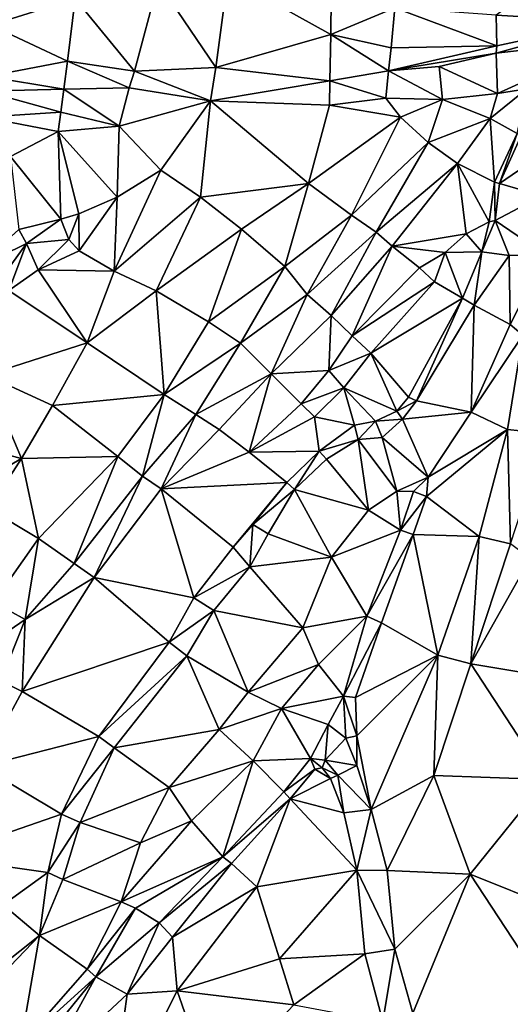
# Model space of a CAD drawing. Header units: feet. Extents: x 116535 to 120173, y 200032 to 203855.
# Tile 73 of 87: x 118851 to 118966, y 202572 to 202802. Entities that reach past the tile are written whole.
import ezdxf

# ---------------------------------------------------------------- set-up
doc = ezdxf.new("R2010")
doc.units = ezdxf.units.FT
doc.header["$MEASUREMENT"] = 0
doc.layers.add('V-TOPO-TINN-3DFC', color=3, linetype='Continuous')

msp = doc.modelspace()

# ---------------------------------------------------------------- linework, layer by layer
at = {"layer": 'V-TOPO-TINN-3DFC'}
for points in [[(118863.846, 202807.2711, 565.3798), (118845.2989, 202815.8429, 564.7589), (118844.0613, 202800.9762, 565.113)], [(118923.7664, 202798.8415, 565.3977), (118923.9019, 202816.4485, 565.5673), (118899.6192, 202812.2229, 565.4415)], [(118938.7616, 202805.074, 565.0723), (118923.9019, 202816.4485, 565.5673), (118923.7664, 202798.8415, 565.3977)], [(118988.9137, 202801.7688, 564.5679), (118980.8098, 202816.4655, 565.4288), (118962.5118, 202803.3012, 564.5991)], [(118877.7961, 202790.1937, 566.3541), (118883.2993, 202811.0652, 565.6714), (118863.846, 202807.2711, 565.3798)], [(118896.8404, 202791.0655, 566.3754), (118883.2993, 202811.0652, 565.6714), (118877.7961, 202790.1937, 566.3541)], [(118896.8404, 202791.0655, 566.3754), (118899.6192, 202812.2229, 565.4415), (118883.2993, 202811.0652, 565.6714)], [(118923.7664, 202798.8415, 565.3977), (118899.6192, 202812.2229, 565.4415), (118896.8404, 202791.0655, 566.3754)], [(118862.072, 202792.5449, 566.1908), (118863.846, 202807.2711, 565.3798), (118844.0613, 202800.9762, 565.113)], [(118877.7961, 202790.1937, 566.3541), (118863.846, 202807.2711, 565.3798), (118862.072, 202792.5449, 566.1908)], [(118937.8904, 202795.7177, 565.6327), (118938.7616, 202805.074, 565.0723), (118923.7664, 202798.8415, 565.3977)], [(118937.8904, 202795.7177, 565.6327), (118962.6517, 202796.1515, 565.8946), (118938.7616, 202805.074, 565.0723)], [(118938.7616, 202805.074, 565.0723), (118962.6517, 202796.1515, 565.8946), (118962.5118, 202803.3012, 564.5991)], [(118988.9137, 202801.7688, 564.5679), (118962.5118, 202803.3012, 564.5991), (118962.6517, 202796.1515, 565.8946)], [(118962.529, 202794.4448, 567.3571), (118990.8989, 202797.6731, 567.3782), (118988.9137, 202801.7688, 564.5679)], [(118962.529, 202794.4448, 567.3571), (118988.9137, 202801.7688, 564.5679), (118962.6517, 202796.1515, 565.8946)], [(118862.072, 202792.5449, 566.1908), (118844.0613, 202800.9762, 565.113), (118843.2468, 202788.9749, 565.7737)], [(118923.5403, 202787.9588, 567.2288), (118923.7664, 202798.8415, 565.3977), (118896.8404, 202791.0655, 566.3754)], [(118937.253, 202790.277, 567.2174), (118923.7664, 202798.8415, 565.3977), (118923.5403, 202787.9588, 567.2288)], [(118937.253, 202790.277, 567.2174), (118937.8904, 202795.7177, 565.6327), (118923.7664, 202798.8415, 565.3977)], [(118990.8989, 202797.6731, 567.3782), (118962.529, 202794.4448, 567.3571), (118962.8309, 202785.0065, 567.4536)], [(118990.8989, 202797.6731, 567.3782), (118962.8309, 202785.0065, 567.4536), (118969.7034, 202786.0484, 566.843)], [(118937.253, 202790.277, 567.2174), (118962.529, 202794.4448, 567.3571), (118962.6517, 202796.1515, 565.8946)], [(118937.253, 202790.277, 567.2174), (118962.6517, 202796.1515, 565.8946), (118937.8904, 202795.7177, 565.6327)], [(118937.253, 202790.277, 567.2174), (118949.1265, 202791.3057, 568.2562), (118962.529, 202794.4448, 567.3571)], [(118962.8309, 202785.0065, 567.4536), (118962.529, 202794.4448, 567.3571), (118949.1265, 202791.3057, 568.2562)], [(118861.2366, 202786.028, 566.393), (118862.072, 202792.5449, 566.1908), (118843.2468, 202788.9749, 565.7737)], [(118876.5227, 202786.346, 566.7885), (118862.072, 202792.5449, 566.1908), (118861.2366, 202786.028, 566.393)], [(118876.5227, 202786.346, 566.7885), (118877.7961, 202790.1937, 566.3541), (118862.072, 202792.5449, 566.1908)], [(118895.5905, 202783.2476, 567.1129), (118877.7961, 202790.1937, 566.3541), (118876.5227, 202786.346, 566.7885)], [(118895.5905, 202783.2476, 567.1129), (118896.8404, 202791.0655, 566.3754), (118877.7961, 202790.1937, 566.3541)], [(118895.5905, 202783.2476, 567.1129), (118923.5403, 202787.9588, 567.2288), (118896.8404, 202791.0655, 566.3754)], [(118936.6253, 202783.8487, 568.2694), (118937.253, 202790.277, 567.2174), (118923.5403, 202787.9588, 567.2288)], [(118936.6253, 202783.8487, 568.2694), (118949.8961, 202783.573, 567.3382), (118937.253, 202790.277, 567.2174)], [(118937.253, 202790.277, 567.2174), (118949.8961, 202783.573, 567.3382), (118949.1265, 202791.3057, 568.2562)], [(118962.8309, 202785.0065, 567.4536), (118949.1265, 202791.3057, 568.2562), (118949.8961, 202783.573, 567.3382)], [(118861.2366, 202786.028, 566.393), (118843.2468, 202788.9749, 565.7737), (118842.7244, 202785.5563, 566.0944)], [(118895.5905, 202783.2476, 567.1129), (118923.4893, 202782.2488, 568.0471), (118923.5403, 202787.9588, 567.2288)], [(118936.6253, 202783.8487, 568.2694), (118923.5403, 202787.9588, 567.2288), (118923.4893, 202782.2488, 568.0471)], [(118860.5277, 202780.5877, 566.6766), (118842.7244, 202785.5563, 566.0944), (118842.4253, 202779.4668, 566.6515)], [(118860.5277, 202780.5877, 566.6766), (118861.2366, 202786.028, 566.393), (118842.7244, 202785.5563, 566.0944)], [(118874.1459, 202777.3298, 567.8511), (118861.2366, 202786.028, 566.393), (118860.5277, 202780.5877, 566.6766)], [(118874.1459, 202777.3298, 567.8511), (118876.5227, 202786.346, 566.7885), (118861.2366, 202786.028, 566.393)], [(118895.5905, 202783.2476, 567.1129), (118876.5227, 202786.346, 566.7885), (118874.1459, 202777.3298, 567.8511)], [(118961.0667, 202779.1308, 567.177), (118962.8309, 202785.0065, 567.4536), (118949.8961, 202783.573, 567.3382)], [(118961.0667, 202779.1308, 567.177), (118967.4442, 202775.5746, 570.72), (118969.7034, 202786.0484, 566.843)], [(118961.0667, 202779.1308, 567.177), (118969.7034, 202786.0484, 566.843), (118962.8309, 202785.0065, 567.4536)], [(118895.5905, 202783.2476, 567.1129), (118874.1459, 202777.3298, 567.8511), (118883.9595, 202767.0384, 567.0284)], [(118895.5905, 202783.2476, 567.1129), (118883.9595, 202767.0384, 567.0284), (118893.2338, 202760.6663, 567.3742)], [(118895.5905, 202783.2476, 567.1129), (118893.2338, 202760.6663, 567.3742), (118918.5667, 202763.8852, 568.0103)], [(118923.4893, 202782.2488, 568.0471), (118895.5905, 202783.2476, 567.1129), (118918.5667, 202763.8852, 568.0103)], [(118936.6253, 202783.8487, 568.2694), (118923.4893, 202782.2488, 568.0471), (118940.0781, 202779.4354, 568.5263)], [(118936.6253, 202783.8487, 568.2694), (118940.0781, 202779.4354, 568.5263), (118949.8961, 202783.573, 567.3382)], [(118940.0781, 202779.4354, 568.5263), (118946.5419, 202773.5305, 567.1233), (118949.8961, 202783.573, 567.3382)], [(118961.0667, 202779.1308, 567.177), (118949.8961, 202783.573, 567.3382), (118946.5419, 202773.5305, 567.1233)], [(118859.9001, 202776.0678, 567.8538), (118860.5277, 202780.5877, 566.6766), (118842.4253, 202779.4668, 566.6515)], [(118874.1459, 202777.3298, 567.8511), (118860.5277, 202780.5877, 566.6766), (118859.9001, 202776.0678, 567.8538)], [(118923.4893, 202782.2488, 568.0471), (118918.5667, 202763.8852, 568.0103), (118940.0781, 202779.4354, 568.5263)], [(118859.9001, 202776.0678, 567.8538), (118842.4253, 202779.4668, 566.6515), (118848.6774, 202770.2331, 566.0294)], [(118940.0781, 202779.4354, 568.5263), (118918.5667, 202763.8852, 568.0103), (118928.6441, 202756.4916, 567.9071)], [(118940.0781, 202779.4354, 568.5263), (118928.6441, 202756.4916, 567.9071), (118946.5419, 202773.5305, 567.1233)], [(118961.0667, 202779.1308, 567.177), (118946.5419, 202773.5305, 567.1233), (118953.4771, 202768.575, 566.8)], [(118961.0667, 202779.1308, 567.177), (118953.4771, 202768.575, 566.8), (118962.1308, 202764.2367, 572.514)], [(118967.4442, 202775.5746, 570.72), (118961.0667, 202779.1308, 567.177), (118962.1308, 202764.2367, 572.514)], [(118859.9001, 202776.0678, 567.8538), (118848.6774, 202770.2331, 566.0294), (118860.4784, 202755.5502, 566.9581)], [(118874.1459, 202777.3298, 567.8511), (118859.9001, 202776.0678, 567.8538), (118873.7283, 202760.6924, 566.001)], [(118859.9001, 202776.0678, 567.8538), (118864.7564, 202756.7479, 566.8252), (118873.7283, 202760.6924, 566.001)], [(118859.9001, 202776.0678, 567.8538), (118860.4784, 202755.5502, 566.9581), (118864.7564, 202756.7479, 566.8252)], [(118874.1459, 202777.3298, 567.8511), (118873.7283, 202760.6924, 566.001), (118883.9595, 202767.0384, 567.0284)], [(118946.5419, 202773.5305, 567.1233), (118928.6441, 202756.4916, 567.9071), (118934.4219, 202752.4679, 566.4628)], [(118953.4771, 202768.575, 566.8), (118946.5419, 202773.5305, 567.1233), (118934.4219, 202752.4679, 566.4628)], [(118967.4442, 202775.5746, 570.72), (118962.1308, 202764.2367, 572.514), (118963.3199, 202763.8926, 572.597)], [(118968.4183, 202775.2805, 570.732), (118967.4442, 202775.5746, 570.72), (118963.3199, 202763.8926, 572.597)], [(118975.3688, 202772.1343, 568.493), (118968.4183, 202775.2805, 570.732), (118963.3199, 202763.8926, 572.597)], [(118973.2377, 202760.9944, 568.227), (118975.3688, 202772.1343, 568.493), (118963.3199, 202763.8926, 572.597)], [(118860.4784, 202755.5502, 566.9581), (118848.6774, 202770.2331, 566.0294), (118850.6891, 202753.1388, 566.9942)], [(118872.996, 202743.3715, 565.9845), (118883.9595, 202767.0384, 567.0284), (118873.7283, 202760.6924, 566.001)], [(118872.996, 202743.3715, 565.9845), (118893.2338, 202760.6663, 567.3742), (118883.9595, 202767.0384, 567.0284)], [(118953.4771, 202768.575, 566.8), (118934.4219, 202752.4679, 566.4628), (118938.1489, 202749.2335, 566.398)], [(118953.4771, 202768.575, 566.8), (118938.1489, 202749.2335, 566.398), (118955.4363, 202752.0577, 572.192)], [(118962.1308, 202764.2367, 572.514), (118953.4771, 202768.575, 566.8), (118960.8407, 202754.9429, 573.385)], [(118953.4771, 202768.575, 566.8), (118955.4363, 202752.0577, 572.192), (118960.8407, 202754.9429, 573.385)], [(118962.1308, 202764.2367, 572.514), (118960.8407, 202754.9429, 573.385), (118962.2578, 202755.2199, 573.157)], [(118962.1308, 202764.2367, 572.514), (118962.2578, 202755.2199, 573.157), (118963.3199, 202763.8926, 572.597)], [(118918.5667, 202763.8852, 568.0103), (118893.2338, 202760.6663, 567.3742), (118902.8065, 202753.1964, 567.3552)], [(118918.5667, 202763.8852, 568.0103), (118902.8065, 202753.1964, 567.3552), (118912.9819, 202744.4316, 567.4759)], [(118928.6441, 202756.4916, 567.9071), (118918.5667, 202763.8852, 568.0103), (118912.9819, 202744.4316, 567.4759)], [(118973.2377, 202760.9944, 568.227), (118963.3199, 202763.8926, 572.597), (118962.2578, 202755.2199, 573.157)], [(118864.8159, 202748.1397, 566.5023), (118873.7283, 202760.6924, 566.001), (118864.7564, 202756.7479, 566.8252)], [(118872.996, 202743.3715, 565.9845), (118873.7283, 202760.6924, 566.001), (118864.8159, 202748.1397, 566.5023)], [(118872.996, 202743.3715, 565.9845), (118882.8571, 202738.7165, 567.3376), (118893.2338, 202760.6663, 567.3742)], [(118882.8571, 202738.7165, 567.3376), (118902.8065, 202753.1964, 567.3552), (118893.2338, 202760.6663, 567.3742)], [(118974.0597, 202747.1453, 568.691), (118973.2377, 202760.9944, 568.227), (118962.2578, 202755.2199, 573.157)], [(118852.4792, 202749.813, 565.5263), (118860.4784, 202755.5502, 566.9581), (118850.6891, 202753.1388, 566.9942)], [(118852.4792, 202749.813, 565.5263), (118862.4095, 202750.8037, 565.34), (118860.4784, 202755.5502, 566.9581)], [(118862.4095, 202750.8037, 565.34), (118864.7564, 202756.7479, 566.8252), (118860.4784, 202755.5502, 566.9581)], [(118864.8159, 202748.1397, 566.5023), (118864.7564, 202756.7479, 566.8252), (118862.4095, 202750.8037, 565.34)], [(118928.6441, 202756.4916, 567.9071), (118912.9819, 202744.4316, 567.4759), (118918.208, 202737.9127, 566.473)], [(118928.6441, 202756.4916, 567.9071), (118918.208, 202737.9127, 566.473), (118934.4219, 202752.4679, 566.4628)], [(118960.8407, 202754.9429, 573.385), (118955.4363, 202752.0577, 572.192), (118959.1185, 202747.8684, 573.592)], [(118962.2578, 202755.2199, 573.157), (118959.1185, 202747.8684, 573.592), (118965.5821, 202747.0253, 573.736)], [(118962.2578, 202755.2199, 573.157), (118960.8407, 202754.9429, 573.385), (118959.1185, 202747.8684, 573.592)], [(118974.0597, 202747.1453, 568.691), (118962.2578, 202755.2199, 573.157), (118965.5821, 202747.0253, 573.736)], [(118840.6468, 202744.0475, 565.9468), (118852.4792, 202749.813, 565.5263), (118850.6891, 202753.1388, 566.9942)], [(118895.0739, 202731.5039, 567.0256), (118902.8065, 202753.1964, 567.3552), (118882.8571, 202738.7165, 567.3376)], [(118912.9819, 202744.4316, 567.4759), (118902.8065, 202753.1964, 567.3552), (118895.0739, 202731.5039, 567.0256)], [(118852.4792, 202749.813, 565.5263), (118855.1926, 202743.6282, 566.5454), (118862.4095, 202750.8037, 565.34)], [(118855.1926, 202743.6282, 566.5454), (118864.8159, 202748.1397, 566.5023), (118862.4095, 202750.8037, 565.34)], [(118923.8397, 202732.9392, 566.164), (118934.4219, 202752.4679, 566.4628), (118918.208, 202737.9127, 566.473)], [(118938.1489, 202749.2335, 566.398), (118934.4219, 202752.4679, 566.4628), (118923.8397, 202732.9392, 566.164)], [(118950.5479, 202747.6883, 571.095), (118955.4363, 202752.0577, 572.192), (118938.1489, 202749.2335, 566.398)], [(118959.1185, 202747.8684, 573.592), (118955.4363, 202752.0577, 572.192), (118950.5479, 202747.6883, 571.095)], [(118845.5454, 202740.3263, 565.5406), (118852.4792, 202749.813, 565.5263), (118840.6468, 202744.0475, 565.9468)], [(118848.3317, 202738.8366, 566.6822), (118852.4792, 202749.813, 565.5263), (118845.5454, 202740.3263, 565.5406)], [(118848.3317, 202738.8366, 566.6822), (118855.1926, 202743.6282, 566.5454), (118852.4792, 202749.813, 565.5263)], [(118855.1926, 202743.6282, 566.5454), (118872.996, 202743.3715, 565.9845), (118864.8159, 202748.1397, 566.5023)], [(118928.7701, 202728.1778, 570.177), (118938.1489, 202749.2335, 566.398), (118923.8397, 202732.9392, 566.164)], [(118944.5804, 202744.1231, 571.002), (118938.1489, 202749.2335, 566.398), (118928.7701, 202728.1778, 570.177)], [(118950.5479, 202747.6883, 571.095), (118938.1489, 202749.2335, 566.398), (118944.5804, 202744.1231, 571.002)], [(118950.5479, 202747.6883, 571.095), (118944.5804, 202744.1231, 571.002), (118948.0557, 202740.8298, 571.107)], [(118954.5932, 202737.0465, 574.008), (118950.5479, 202747.6883, 571.095), (118948.0557, 202740.8298, 571.107)], [(118959.1185, 202747.8684, 573.592), (118950.5479, 202747.6883, 571.095), (118954.5932, 202737.0465, 574.008)], [(118959.1185, 202747.8684, 573.592), (118954.5932, 202737.0465, 574.008), (118957.3484, 202735.4174, 574.421)], [(118965.5821, 202747.0253, 573.736), (118959.1185, 202747.8684, 573.592), (118957.3484, 202735.4174, 574.421)], [(118965.7851, 202730.816, 568.414), (118965.5821, 202747.0253, 573.736), (118957.3484, 202735.4174, 574.421)], [(118965.7851, 202730.816, 568.414), (118974.0597, 202747.1453, 568.691), (118965.5821, 202747.0253, 573.736)], [(118968.7133, 202728.3758, 568.523), (118974.0597, 202747.1453, 568.691), (118965.7851, 202730.816, 568.414)], [(118866.6436, 202726.5378, 566.4673), (118855.1926, 202743.6282, 566.5454), (118848.3317, 202738.8366, 566.6822)], [(118866.6436, 202726.5378, 566.4673), (118872.996, 202743.3715, 565.9845), (118855.1926, 202743.6282, 566.5454)], [(118866.6436, 202726.5378, 566.4673), (118882.8571, 202738.7165, 567.3376), (118872.996, 202743.3715, 565.9845)], [(118912.9819, 202744.4316, 567.4759), (118895.0739, 202731.5039, 567.0256), (118902.5699, 202726.4389, 565.9951)], [(118912.9819, 202744.4316, 567.4759), (118902.5699, 202726.4389, 565.9951), (118918.208, 202737.9127, 566.473)], [(118944.5804, 202744.1231, 571.002), (118928.7701, 202728.1778, 570.177), (118948.0557, 202740.8298, 571.107)], [(118843.0408, 202718.9703, 566.746), (118866.6436, 202726.5378, 566.4673), (118848.3317, 202738.8366, 566.6822)], [(118884.6987, 202714.4782, 566.9618), (118882.8571, 202738.7165, 567.3376), (118866.6436, 202726.5378, 566.4673)], [(118884.6987, 202714.4782, 566.9618), (118895.0739, 202731.5039, 567.0256), (118882.8571, 202738.7165, 567.3376)], [(118948.0557, 202740.8298, 571.107), (118928.7701, 202728.1778, 570.177), (118933.1195, 202724.1085, 570.374)], [(118954.5932, 202737.0465, 574.008), (118948.0557, 202740.8298, 571.107), (118933.1195, 202724.1085, 570.374)], [(118909.8116, 202719.3171, 566.016), (118918.208, 202737.9127, 566.473), (118902.5699, 202726.4389, 565.9951)], [(118923.8397, 202732.9392, 566.164), (118918.208, 202737.9127, 566.473), (118909.8116, 202719.3171, 566.016)], [(118954.5932, 202737.0465, 574.008), (118933.1195, 202724.1085, 570.374), (118941.9752, 202713.8356, 575.738)], [(118954.5932, 202737.0465, 574.008), (118941.9752, 202713.8356, 575.738), (118943.8033, 202712.9566, 575.847)], [(118954.5932, 202737.0465, 574.008), (118943.8033, 202712.9566, 575.847), (118957.3484, 202735.4174, 574.421)], [(118956.6614, 202710.2844, 568.589), (118957.3484, 202735.4174, 574.421), (118943.8033, 202712.9566, 575.847)], [(118956.6614, 202710.2844, 568.589), (118965.7851, 202730.816, 568.414), (118957.3484, 202735.4174, 574.421)], [(118923.3157, 202720.0961, 570.82), (118923.8397, 202732.9392, 566.164), (118909.8116, 202719.3171, 566.016)], [(118928.7701, 202728.1778, 570.177), (118923.8397, 202732.9392, 566.164), (118923.3157, 202720.0961, 570.82)], [(118902.5699, 202726.4389, 565.9951), (118895.0739, 202731.5039, 567.0256), (118884.6987, 202714.4782, 566.9618)], [(118968.7133, 202728.3758, 568.523), (118965.7851, 202730.816, 568.414), (118956.6614, 202710.2844, 568.589)], [(118933.1195, 202724.1085, 570.374), (118928.7701, 202728.1778, 570.177), (118923.3157, 202720.0961, 570.82)], [(118965.154, 202706.233, 568.301), (118968.7133, 202728.3758, 568.523), (118956.6614, 202710.2844, 568.589)], [(118974.2718, 202705.289, 569.341), (118968.7133, 202728.3758, 568.523), (118965.154, 202706.233, 568.301)], [(118858.5331, 202711.9032, 566.3903), (118866.6436, 202726.5378, 566.4673), (118843.0408, 202718.9703, 566.746)], [(118884.6987, 202714.4782, 566.9618), (118866.6436, 202726.5378, 566.4673), (118858.5331, 202711.9032, 566.3903)], [(118902.5699, 202726.4389, 565.9951), (118884.6987, 202714.4782, 566.9618), (118892.1284, 202709.7354, 565.7172)], [(118909.8116, 202719.3171, 566.016), (118902.5699, 202726.4389, 565.9951), (118892.1284, 202709.7354, 565.7172)], [(118933.1195, 202724.1085, 570.374), (118923.3157, 202720.0961, 570.82), (118926.792, 202716.0478, 570.683)], [(118939.216, 202710.5474, 575.62), (118933.1195, 202724.1085, 570.374), (118926.792, 202716.0478, 570.683)], [(118941.9752, 202713.8356, 575.738), (118933.1195, 202724.1085, 570.374), (118939.216, 202710.5474, 575.62)], [(118843.0408, 202718.9703, 566.746), (118831.2283, 202704.5781, 566.3955), (118851.2699, 202699.4186, 566.631)], [(118858.5331, 202711.9032, 566.3903), (118843.0408, 202718.9703, 566.746), (118851.2699, 202699.4186, 566.631)], [(118909.8116, 202719.3171, 566.016), (118892.1284, 202709.7354, 565.7172), (118897.6036, 202706.255, 565.733)], [(118904.6612, 202700.9306, 570.471), (118909.8116, 202719.3171, 566.016), (118897.6036, 202706.255, 565.733)], [(118916.8092, 202712.2215, 571.647), (118909.8116, 202719.3171, 566.016), (118904.6612, 202700.9306, 570.471)], [(118923.3157, 202720.0961, 570.82), (118909.8116, 202719.3171, 566.016), (118916.8092, 202712.2215, 571.647)], [(118923.3157, 202720.0961, 570.82), (118916.8092, 202712.2215, 571.647), (118926.792, 202716.0478, 570.683)], [(118926.792, 202716.0478, 570.683), (118916.8092, 202712.2215, 571.647), (118919.9784, 202709.1753, 572.122)], [(118929.3362, 202707.2501, 575.401), (118926.792, 202716.0478, 570.683), (118919.9784, 202709.1753, 572.122)], [(118939.216, 202710.5474, 575.62), (118926.792, 202716.0478, 570.683), (118934.2526, 202708.1642, 574.21)], [(118934.2526, 202708.1642, 574.21), (118926.792, 202716.0478, 570.683), (118929.3362, 202707.2501, 575.401)], [(118884.6987, 202714.4782, 566.9618), (118858.5331, 202711.9032, 566.3903), (118873.8692, 202699.8975, 565.9757)], [(118884.6987, 202714.4782, 566.9618), (118873.8692, 202699.8975, 565.9757), (118879.6538, 202695.2965, 565.4967)], [(118884.6987, 202714.4782, 566.9618), (118879.6538, 202695.2965, 565.4967), (118892.1284, 202709.7354, 565.7172)], [(118943.8033, 202712.9566, 575.847), (118941.9752, 202713.8356, 575.738), (118939.216, 202710.5474, 575.62)], [(118873.8692, 202699.8975, 565.9757), (118858.5331, 202711.9032, 566.3903), (118851.2699, 202699.4186, 566.631)], [(118919.9784, 202709.1753, 572.122), (118916.8092, 202712.2215, 571.647), (118904.6612, 202700.9306, 570.471)], [(118943.8033, 202712.9566, 575.847), (118939.216, 202710.5474, 575.62), (118940.5951, 202708.6612, 575.788)], [(118956.6614, 202710.2844, 568.589), (118943.8033, 202712.9566, 575.847), (118940.5951, 202708.6612, 575.788)], [(118884.0536, 202692.3799, 565.561), (118892.1284, 202709.7354, 565.7172), (118879.6538, 202695.2965, 565.4967)], [(118897.6036, 202706.255, 565.733), (118892.1284, 202709.7354, 565.7172), (118884.0536, 202692.3799, 565.561)], [(118919.9784, 202709.1753, 572.122), (118904.6612, 202700.9306, 570.471), (118921.0055, 202701.1326, 574.262)], [(118929.3362, 202707.2501, 575.401), (118919.9784, 202709.1753, 572.122), (118921.0055, 202701.1326, 574.262)], [(118939.216, 202710.5474, 575.62), (118934.2526, 202708.1642, 574.21), (118940.5951, 202708.6612, 575.788)], [(118946.5685, 202695.0381, 568.244), (118956.6614, 202710.2844, 568.589), (118940.5951, 202708.6612, 575.788)], [(118965.154, 202706.233, 568.301), (118956.6614, 202710.2844, 568.589), (118946.5685, 202695.0381, 568.244)], [(118929.3362, 202707.2501, 575.401), (118921.0055, 202701.1326, 574.262), (118930.1632, 202703.9038, 575.456)], [(118934.2526, 202708.1642, 574.21), (118929.3362, 202707.2501, 575.401), (118930.1632, 202703.9038, 575.456)], [(118935.8237, 202704.3489, 574.403), (118934.2526, 202708.1642, 574.21), (118930.1632, 202703.9038, 575.456)], [(118940.5951, 202708.6612, 575.788), (118934.2526, 202708.1642, 574.21), (118935.8237, 202704.3489, 574.403)], [(118946.5685, 202695.0381, 568.244), (118940.5951, 202708.6612, 575.788), (118935.8237, 202704.3489, 574.403)], [(118834.1497, 202689.4238, 566.1395), (118851.2699, 202699.4186, 566.631), (118831.2283, 202704.5781, 566.3955)], [(118904.6612, 202700.9306, 570.471), (118897.6036, 202706.255, 565.733), (118884.0536, 202692.3799, 565.561)], [(118935.8237, 202704.3489, 574.403), (118930.1632, 202703.9038, 575.456), (118939.236, 202691.8259, 566.697)], [(118946.5685, 202695.0381, 568.244), (118935.8237, 202704.3489, 574.403), (118939.236, 202691.8259, 566.697)], [(118946.2035, 202690.5508, 568.322), (118958.5575, 202681.195, 567.925), (118965.154, 202706.233, 568.301)], [(118946.2035, 202690.5508, 568.322), (118965.154, 202706.233, 568.301), (118946.5685, 202695.0381, 568.244)], [(118958.5575, 202681.195, 567.925), (118965.8481, 202679.4539, 569.331), (118965.154, 202706.233, 568.301)], [(118965.8481, 202679.4539, 569.331), (118974.2718, 202705.289, 569.341), (118965.154, 202706.233, 568.301)], [(118930.1632, 202703.9038, 575.456), (118921.0055, 202701.1326, 574.262), (118922.7776, 202699.3235, 574.254)], [(118930.1632, 202703.9038, 575.456), (118922.7776, 202699.3235, 574.254), (118932.6034, 202687.3365, 566.303)], [(118930.1632, 202703.9038, 575.456), (118932.6034, 202687.3365, 566.303), (118939.236, 202691.8259, 566.697)], [(118873.8692, 202699.8975, 565.9757), (118851.2699, 202699.4186, 566.631), (118855.2944, 202680.7017, 566.0178)], [(118873.8692, 202699.8975, 565.9757), (118855.2944, 202680.7017, 566.0178), (118863.6401, 202674.808, 564.5701)], [(118879.6538, 202695.2965, 565.4967), (118873.8692, 202699.8975, 565.9757), (118863.6401, 202674.808, 564.5701)], [(118913.4649, 202693.847, 575.451), (118904.6612, 202700.9306, 570.471), (118884.0536, 202692.3799, 565.561)], [(118904.6612, 202700.9306, 570.471), (118913.4649, 202693.847, 575.451), (118921.0055, 202701.1326, 574.262)], [(118921.0055, 202701.1326, 574.262), (118913.4649, 202693.847, 575.451), (118915.273, 202692.2179, 575.213)], [(118922.7776, 202699.3235, 574.254), (118921.0055, 202701.1326, 574.262), (118915.273, 202692.2179, 575.213)], [(118843.6524, 202687.6628, 566.4033), (118851.2699, 202699.4186, 566.631), (118834.1497, 202689.4238, 566.1395)], [(118855.2944, 202680.7017, 566.0178), (118851.2699, 202699.4186, 566.631), (118843.6524, 202687.6628, 566.4033)], [(118922.7776, 202699.3235, 574.254), (118915.273, 202692.2179, 575.213), (118932.6034, 202687.3365, 566.303)], [(118868.3093, 202671.5403, 564.501), (118879.6538, 202695.2965, 565.4967), (118863.6401, 202674.808, 564.5701)], [(118884.0536, 202692.3799, 565.561), (118879.6538, 202695.2965, 565.4967), (118868.3093, 202671.5403, 564.501)], [(118943.1463, 202691.7009, 566.738), (118946.5685, 202695.0381, 568.244), (118939.236, 202691.8259, 566.697)], [(118943.1463, 202691.7009, 566.738), (118946.2035, 202690.5508, 568.322), (118946.5685, 202695.0381, 568.244)], [(118913.4649, 202693.847, 575.451), (118884.0536, 202692.3799, 565.561), (118900.8649, 202678.6938, 573.655)], [(118900.8649, 202678.6938, 573.655), (118905.4623, 202683.9673, 575.3), (118913.4649, 202693.847, 575.451)], [(118913.4649, 202693.847, 575.451), (118905.4623, 202683.9673, 575.3), (118915.273, 202692.2179, 575.213)], [(118891.6372, 202666.7929, 574.168), (118884.0536, 202692.3799, 565.561), (118868.3093, 202671.5403, 564.501)], [(118900.8649, 202678.6938, 573.655), (118884.0536, 202692.3799, 565.561), (118891.6372, 202666.7929, 574.168)], [(118915.273, 202692.2179, 575.213), (118905.4623, 202683.9673, 575.3), (118909.0636, 202681.7781, 575.54)], [(118915.273, 202692.2179, 575.213), (118909.0636, 202681.7781, 575.54), (118923.9477, 202676.3066, 566.32)], [(118915.273, 202692.2179, 575.213), (118923.9477, 202676.3066, 566.32), (118932.6034, 202687.3365, 566.303)], [(118940.109, 202682.6432, 566.658), (118939.236, 202691.8259, 566.697), (118932.6034, 202687.3365, 566.303)], [(118940.109, 202682.6432, 566.658), (118943.1463, 202691.7009, 566.738), (118939.236, 202691.8259, 566.697)], [(118940.109, 202682.6432, 566.658), (118946.2035, 202690.5508, 568.322), (118943.1463, 202691.7009, 566.738)], [(118943.0733, 202681.6061, 568.241), (118946.2035, 202690.5508, 568.322), (118940.109, 202682.6432, 566.658)], [(118958.5575, 202681.195, 567.925), (118946.2035, 202690.5508, 568.322), (118943.0733, 202681.6061, 568.241)], [(118855.2944, 202680.7017, 566.0178), (118843.6524, 202687.6628, 566.4033), (118844.7001, 202665.8197, 565.8755)], [(118940.109, 202682.6432, 566.658), (118932.6034, 202687.3365, 566.303), (118923.9477, 202676.3066, 566.32)], [(118905.4623, 202683.9673, 575.3), (118900.8649, 202678.6938, 573.655), (118904.8152, 202674.0615, 574.106)], [(118905.4623, 202683.9673, 575.3), (118904.8152, 202674.0615, 574.106), (118909.0636, 202681.7781, 575.54)], [(118909.0636, 202681.7781, 575.54), (118904.8152, 202674.0615, 574.106), (118923.9477, 202676.3066, 566.32)], [(118932.1634, 202662.5135, 566.035), (118940.109, 202682.6432, 566.658), (118923.9477, 202676.3066, 566.32)], [(118932.1634, 202662.5135, 566.035), (118943.0733, 202681.6061, 568.241), (118940.109, 202682.6432, 566.658)], [(118932.1634, 202662.5135, 566.035), (118935.6207, 202660.9794, 567.952), (118943.0733, 202681.6061, 568.241)], [(118948.8417, 202653.3638, 567.402), (118943.0733, 202681.6061, 568.241), (118935.6207, 202660.9794, 567.952)], [(118948.8417, 202653.3638, 567.402), (118958.5575, 202681.195, 567.925), (118943.0733, 202681.6061, 568.241)], [(118956.5703, 202651.3407, 568.86), (118958.5575, 202681.195, 567.925), (118948.8417, 202653.3638, 567.402)], [(118956.5703, 202651.3407, 568.86), (118965.8481, 202679.4539, 569.331), (118958.5575, 202681.195, 567.925)], [(118855.2944, 202680.7017, 566.0178), (118844.7001, 202665.8197, 565.8755), (118852.1526, 202661.7573, 564.3905)], [(118855.2944, 202680.7017, 566.0178), (118852.1526, 202661.7573, 564.3905), (118863.6401, 202674.808, 564.5701)], [(118956.5703, 202651.3407, 568.86), (118970.4785, 202676.0556, 569.564), (118965.8481, 202679.4539, 569.331)], [(118900.8649, 202678.6938, 573.655), (118891.6372, 202666.7929, 574.168), (118904.8152, 202674.0615, 574.106)], [(118868.3093, 202671.5403, 564.501), (118863.6401, 202674.808, 564.5701), (118852.1526, 202661.7573, 564.3905)], [(118904.8152, 202674.0615, 574.106), (118917.1812, 202659.7443, 566.22), (118923.9477, 202676.3066, 566.32)], [(118932.1634, 202662.5135, 566.035), (118923.9477, 202676.3066, 566.32), (118917.1812, 202659.7443, 566.22)], [(118991.2431, 202645.5722, 570.572), (118970.4785, 202676.0556, 569.564), (118956.5703, 202651.3407, 568.86)], [(118904.8152, 202674.0615, 574.106), (118891.6372, 202666.7929, 574.168), (118896.3825, 202663.8707, 575.009)], [(118904.8152, 202674.0615, 574.106), (118896.3825, 202663.8707, 575.009), (118917.1812, 202659.7443, 566.22)], [(118868.3093, 202671.5403, 564.501), (118852.1526, 202661.7573, 564.3905), (118851.463, 202644.8531, 564.443)], [(118868.3093, 202671.5403, 564.501), (118851.463, 202644.8531, 564.443), (118885.9277, 202656.4421, 575.538)], [(118891.6372, 202666.7929, 574.168), (118868.3093, 202671.5403, 564.501), (118885.9277, 202656.4421, 575.538)], [(118852.1526, 202661.7573, 564.3905), (118844.7001, 202665.8197, 565.8755), (118837.552, 202651.756, 565.0213)], [(118896.3825, 202663.8707, 575.009), (118891.6372, 202666.7929, 574.168), (118885.9277, 202656.4421, 575.538)], [(118896.3825, 202663.8707, 575.009), (118885.9277, 202656.4421, 575.538), (118890.022, 202653.1728, 576.396)], [(118896.3825, 202663.8707, 575.009), (118890.022, 202653.1728, 576.396), (118904.3652, 202644.7161, 566.143)], [(118896.3825, 202663.8707, 575.009), (118904.3652, 202644.7161, 566.143), (118917.1812, 202659.7443, 566.22)], [(118852.1526, 202661.7573, 564.3905), (118837.552, 202651.756, 565.0213), (118846.4138, 202647.3754, 564.1267)], [(118851.463, 202644.8531, 564.443), (118852.1526, 202661.7573, 564.3905), (118846.4138, 202647.3754, 564.1267)], [(118932.1634, 202662.5135, 566.035), (118917.1812, 202659.7443, 566.22), (118920.8945, 202651.1826, 566.448)], [(118926.773, 202643.755, 566.076), (118932.1634, 202662.5135, 566.035), (118920.8945, 202651.1826, 566.448)], [(118926.773, 202643.755, 566.076), (118935.6207, 202660.9794, 567.952), (118932.1634, 202662.5135, 566.035)], [(118935.6207, 202660.9794, 567.952), (118926.773, 202643.755, 566.076), (118929.5372, 202643.458, 567.74)], [(118948.8417, 202653.3638, 567.402), (118935.6207, 202660.9794, 567.952), (118929.5372, 202643.458, 567.74)], [(118917.1812, 202659.7443, 566.22), (118904.3652, 202644.7161, 566.143), (118920.8945, 202651.1826, 566.448)], [(118885.9277, 202656.4421, 575.538), (118851.463, 202644.8531, 564.443), (118869.4504, 202634.3373, 574.196)], [(118885.9277, 202656.4421, 575.538), (118869.4504, 202634.3373, 574.196), (118890.022, 202653.1728, 576.396)], [(118948.8417, 202653.3638, 567.402), (118929.5372, 202643.458, 567.74), (118929.8512, 202634.5023, 567.55)], [(118948.8417, 202653.3638, 567.402), (118929.8512, 202634.5023, 567.55), (118933.2325, 202617.2279, 567.033)], [(118933.2325, 202617.2279, 567.033), (118947.8837, 202625.1406, 568.437), (118948.8417, 202653.3638, 567.402)], [(118947.8837, 202625.1406, 568.437), (118956.5703, 202651.3407, 568.86), (118948.8417, 202653.3638, 567.402)], [(118890.022, 202653.1728, 576.396), (118869.4504, 202634.3373, 574.196), (118872.9677, 202631.6521, 574.623)], [(118890.022, 202653.1728, 576.396), (118872.9677, 202631.6521, 574.623), (118897.5706, 202635.9254, 566.219)], [(118890.022, 202653.1728, 576.396), (118897.5706, 202635.9254, 566.219), (118904.3652, 202644.7161, 566.143)], [(118920.8945, 202651.1826, 566.448), (118904.3652, 202644.7161, 566.143), (118912.1868, 202640.8528, 566.403)], [(118926.773, 202643.755, 566.076), (118920.8945, 202651.1826, 566.448), (118912.1868, 202640.8528, 566.403)], [(118974.3058, 202624.2695, 569.274), (118956.5703, 202651.3407, 568.86), (118947.8837, 202625.1406, 568.437)], [(118991.2431, 202645.5722, 570.572), (118956.5703, 202651.3407, 568.86), (118974.3058, 202624.2695, 569.274)], [(118851.463, 202644.8531, 564.443), (118846.4138, 202647.3754, 564.1267), (118841.9562, 202627.2957, 564.36)], [(118869.4504, 202634.3373, 574.196), (118851.463, 202644.8531, 564.443), (118841.9562, 202627.2957, 564.36)], [(118912.1868, 202640.8528, 566.403), (118904.3652, 202644.7161, 566.143), (118897.5706, 202635.9254, 566.219)], [(118926.773, 202643.755, 566.076), (118912.1868, 202640.8528, 566.403), (118923.1497, 202637.1505, 566.147)], [(118927.277, 202633.9243, 566.607), (118926.773, 202643.755, 566.076), (118923.1497, 202637.1505, 566.147)], [(118927.277, 202633.9243, 566.607), (118929.8512, 202634.5023, 567.55), (118926.773, 202643.755, 566.076)], [(118929.8512, 202634.5023, 567.55), (118929.5372, 202643.458, 567.74), (118926.773, 202643.755, 566.076)], [(118912.1868, 202640.8528, 566.403), (118897.5706, 202635.9254, 566.219), (118905.5563, 202628.5768, 566.49)], [(118919.0293, 202629.1569, 566.028), (118912.1868, 202640.8528, 566.403), (118905.5563, 202628.5768, 566.49)], [(118919.0293, 202629.1569, 566.028), (118923.1497, 202637.1505, 566.147), (118912.1868, 202640.8528, 566.403)], [(118872.9677, 202631.6521, 574.623), (118885.9207, 202622.3583, 566.095), (118897.5706, 202635.9254, 566.219)], [(118897.5706, 202635.9254, 566.219), (118885.9207, 202622.3583, 566.095), (118905.5563, 202628.5768, 566.49)], [(118919.0293, 202629.1569, 566.028), (118922.4506, 202628.7829, 566.868), (118923.1497, 202637.1505, 566.147)], [(118922.4506, 202628.7829, 566.868), (118927.277, 202633.9243, 566.607), (118923.1497, 202637.1505, 566.147)], [(118869.4504, 202634.3373, 574.196), (118841.9562, 202627.2957, 564.36), (118860.6467, 202616.0928, 573.07)], [(118872.9677, 202631.6521, 574.623), (118869.4504, 202634.3373, 574.196), (118860.6467, 202616.0928, 573.07)], [(118929.8212, 202627.5058, 566.943), (118927.277, 202633.9243, 566.607), (118922.4506, 202628.7829, 566.868)], [(118929.8212, 202627.5058, 566.943), (118929.8512, 202634.5023, 567.55), (118927.277, 202633.9243, 566.607)], [(118929.8512, 202634.5023, 567.55), (118929.8212, 202627.5058, 566.943), (118933.2325, 202617.2279, 567.033)], [(118872.9677, 202631.6521, 574.623), (118860.6467, 202616.0928, 573.07), (118865.037, 202614.1197, 573.663)], [(118872.9677, 202631.6521, 574.623), (118865.037, 202614.1197, 573.663), (118885.9207, 202622.3583, 566.095)], [(118905.5563, 202628.5768, 566.49), (118885.9207, 202622.3583, 566.095), (118891.1331, 202614.5337, 566.208)], [(118905.5563, 202628.5768, 566.49), (118891.1331, 202614.5337, 566.208), (118898.4357, 202606.113, 565.674)], [(118905.5563, 202628.5768, 566.49), (118898.4357, 202606.113, 565.674), (118912.7648, 202621.3323, 565.607)], [(118912.7648, 202621.3323, 565.607), (118919.0293, 202629.1569, 566.028), (118905.5563, 202628.5768, 566.49)], [(118912.7648, 202621.3323, 565.607), (118919.9874, 202626.6367, 567.594), (118919.0293, 202629.1569, 566.028)], [(118919.0293, 202629.1569, 566.028), (118921.7586, 202626.9657, 567.739), (118922.4506, 202628.7829, 566.868)], [(118919.0293, 202629.1569, 566.028), (118919.9874, 202626.6367, 567.594), (118921.7586, 202626.9657, 567.739)], [(118925.4109, 202625.2166, 566.894), (118922.4506, 202628.7829, 566.868), (118921.7586, 202626.9657, 567.739)], [(118929.8212, 202627.5058, 566.943), (118922.4506, 202628.7829, 566.868), (118925.4109, 202625.2166, 566.894)], [(118841.9562, 202627.2957, 564.36), (118831.7884, 202606.135, 564.582), (118860.6467, 202616.0928, 573.07)], [(118914.239, 202619.6851, 567.744), (118919.9874, 202626.6367, 567.594), (118912.7648, 202621.3323, 565.607)], [(118914.239, 202619.6851, 567.744), (118923.6897, 202624.4895, 567.542), (118919.9874, 202626.6367, 567.594)], [(118919.9874, 202626.6367, 567.594), (118923.6897, 202624.4895, 567.542), (118921.7586, 202626.9657, 567.739)], [(118925.4109, 202625.2166, 566.894), (118921.7586, 202626.9657, 567.739), (118923.6897, 202624.4895, 567.542)], [(118933.2325, 202617.2279, 567.033), (118929.8212, 202627.5058, 566.943), (118925.4109, 202625.2166, 566.894)], [(118926.823, 202616.4239, 567.311), (118923.6897, 202624.4895, 567.542), (118914.239, 202619.6851, 567.744)], [(118926.823, 202616.4239, 567.311), (118925.4109, 202625.2166, 566.894), (118923.6897, 202624.4895, 567.542)], [(118933.2325, 202617.2279, 567.033), (118925.4109, 202625.2166, 566.894), (118926.823, 202616.4239, 567.311)], [(118936.9568, 202602.9068, 567.871), (118947.8837, 202625.1406, 568.437), (118933.2325, 202617.2279, 567.033)], [(118956.4073, 202602.0347, 568.765), (118947.8837, 202625.1406, 568.437), (118936.9568, 202602.9068, 567.871)], [(118974.3058, 202624.2695, 569.274), (118947.8837, 202625.1406, 568.437), (118956.4073, 202602.0347, 568.765)], [(118995.3014, 202586.4395, 570.276), (118974.3058, 202624.2695, 569.274), (118956.4073, 202602.0347, 568.765)], [(118865.037, 202614.1197, 573.663), (118879.2062, 202609.3843, 566.166), (118885.9207, 202622.3583, 566.095)], [(118885.9207, 202622.3583, 566.095), (118879.2062, 202609.3843, 566.166), (118891.1331, 202614.5337, 566.208)], [(118898.4357, 202606.113, 565.674), (118914.239, 202619.6851, 567.744), (118912.7648, 202621.3323, 565.607)], [(118898.4357, 202606.113, 565.674), (118900.4609, 202604.5619, 567.246), (118914.239, 202619.6851, 567.744)], [(118906.4243, 202599.1075, 567.026), (118914.239, 202619.6851, 567.744), (118900.4609, 202604.5619, 567.246)], [(118929.8872, 202602.9808, 567.551), (118914.239, 202619.6851, 567.744), (118906.4243, 202599.1075, 567.026)], [(118929.8872, 202602.9808, 567.551), (118926.823, 202616.4239, 567.311), (118914.239, 202619.6851, 567.744)], [(118933.2325, 202617.2279, 567.033), (118926.823, 202616.4239, 567.311), (118929.8872, 202602.9808, 567.551)], [(118936.9568, 202602.9068, 567.871), (118933.2325, 202617.2279, 567.033), (118929.8872, 202602.9808, 567.551)], [(118831.7884, 202606.135, 564.582), (118857.4884, 202602.4298, 572.741), (118860.6467, 202616.0928, 573.07)], [(118857.4884, 202602.4298, 572.741), (118865.037, 202614.1197, 573.663), (118860.6467, 202616.0928, 573.07)], [(118860.9827, 202600.8036, 573.197), (118865.037, 202614.1197, 573.663), (118857.4884, 202602.4298, 572.741)], [(118860.9827, 202600.8036, 573.197), (118879.2062, 202609.3843, 566.166), (118865.037, 202614.1197, 573.663)], [(118874.6488, 202595.5842, 565.459), (118898.4357, 202606.113, 565.674), (118891.1331, 202614.5337, 566.208)], [(118891.1331, 202614.5337, 566.208), (118879.2062, 202609.3843, 566.166), (118874.6488, 202595.5842, 565.459)], [(118860.9827, 202600.8036, 573.197), (118874.6488, 202595.5842, 565.459), (118879.2062, 202609.3843, 566.166)], [(118831.7884, 202606.135, 564.582), (118847.0056, 202594.8952, 570.845), (118857.4884, 202602.4298, 572.741)], [(118874.6488, 202595.5842, 565.459), (118877.9891, 202594.0501, 565.185), (118898.4357, 202606.113, 565.674)], [(118898.4357, 202606.113, 565.674), (118877.9891, 202594.0501, 565.185), (118883.5855, 202590.6828, 565.073)], [(118883.5855, 202590.6828, 565.073), (118900.4609, 202604.5619, 567.246), (118898.4357, 202606.113, 565.674)], [(118886.6968, 202587.3035, 566.931), (118900.4609, 202604.5619, 567.246), (118883.5855, 202590.6828, 565.073)], [(118886.6968, 202587.3035, 566.931), (118906.4243, 202599.1075, 567.026), (118900.4609, 202604.5619, 567.246)], [(118911.7038, 202582.1761, 566.865), (118929.8872, 202602.9808, 567.551), (118906.4243, 202599.1075, 567.026)], [(118911.7038, 202582.1761, 566.865), (118931.7664, 202583.3982, 568.183), (118929.8872, 202602.9808, 567.551)], [(118938.7669, 202584.4783, 567.781), (118929.8872, 202602.9808, 567.551), (118931.7664, 202583.3982, 568.183)], [(118938.7669, 202584.4783, 567.781), (118936.9568, 202602.9068, 567.871), (118929.8872, 202602.9808, 567.551)], [(118956.4073, 202602.0347, 568.765), (118936.9568, 202602.9068, 567.871), (118938.7669, 202584.4783, 567.781)], [(118857.4884, 202602.4298, 572.741), (118847.0056, 202594.8952, 570.845), (118855.5073, 202587.7116, 572.366)], [(118860.9827, 202600.8036, 573.197), (118857.4884, 202602.4298, 572.741), (118855.5073, 202587.7116, 572.366)], [(118860.9827, 202600.8036, 573.197), (118855.5073, 202587.7116, 572.366), (118874.6488, 202595.5842, 565.459)], [(118956.4073, 202602.0347, 568.765), (118938.7669, 202584.4783, 567.781), (118943.0143, 202569.4741, 567.865)], [(118943.0143, 202569.4741, 567.865), (118979.5422, 202566.8119, 569.171), (118956.4073, 202602.0347, 568.765)], [(118979.5422, 202566.8119, 569.171), (118995.3014, 202586.4395, 570.276), (118956.4073, 202602.0347, 568.765)], [(118887.7619, 202574.7095, 566.451), (118906.4243, 202599.1075, 567.026), (118886.6968, 202587.3035, 566.931)], [(118887.7619, 202574.7095, 566.451), (118911.7038, 202582.1761, 566.865), (118906.4243, 202599.1075, 567.026)], [(118828.5311, 202566.2709, 568.837), (118855.5073, 202587.7116, 572.366), (118847.0056, 202594.8952, 570.845)], [(118855.5073, 202587.7116, 572.366), (118866.6642, 202579.7619, 565.418), (118874.6488, 202595.5842, 565.459)], [(118874.6488, 202595.5842, 565.459), (118866.6642, 202579.7619, 565.418), (118877.9891, 202594.0501, 565.185)], [(118868.7143, 202578.0258, 565.087), (118877.9891, 202594.0501, 565.185), (118866.6642, 202579.7619, 565.418)], [(118868.7143, 202578.0258, 565.087), (118883.5855, 202590.6828, 565.073), (118877.9891, 202594.0501, 565.185)], [(118868.7143, 202578.0258, 565.087), (118876.0159, 202573.9545, 566.111), (118883.5855, 202590.6828, 565.073)], [(118876.0159, 202573.9545, 566.111), (118886.6968, 202587.3035, 566.931), (118883.5855, 202590.6828, 565.073)], [(118828.5311, 202566.2709, 568.837), (118839.998, 202571.4963, 569.61), (118855.5073, 202587.7116, 572.366)], [(118855.5073, 202587.7116, 572.366), (118839.998, 202571.4963, 569.61), (118851.0509, 202561.9895, 565.668)], [(118855.5073, 202587.7116, 572.366), (118851.0509, 202561.9895, 565.668), (118866.6642, 202579.7619, 565.418)], [(118887.7619, 202574.7095, 566.451), (118886.6968, 202587.3035, 566.931), (118876.0159, 202573.9545, 566.111)], [(118938.7669, 202584.4783, 567.781), (118931.7664, 202583.3982, 568.183), (118935.9837, 202567.502, 567.442)], [(118943.0143, 202569.4741, 567.865), (118938.7669, 202584.4783, 567.781), (118935.9837, 202567.502, 567.442)], [(118887.7619, 202574.7095, 566.451), (118915.122, 202571.4273, 568.809), (118911.7038, 202582.1761, 566.865)], [(118931.7664, 202583.3982, 568.183), (118911.7038, 202582.1761, 566.865), (118915.122, 202571.4273, 568.809)], [(118935.9837, 202567.502, 567.442), (118931.7664, 202583.3982, 568.183), (118915.122, 202571.4273, 568.809)], [(118868.7143, 202578.0258, 565.087), (118866.6642, 202579.7619, 565.418), (118851.0509, 202561.9895, 565.668)], [(118853.5701, 202559.3423, 564.865), (118868.7143, 202578.0258, 565.087), (118851.0509, 202561.9895, 565.668)], [(118856.4484, 202555.632, 566.745), (118868.7143, 202578.0258, 565.087), (118853.5701, 202559.3423, 564.865)], [(118856.4484, 202555.632, 566.745), (118876.0159, 202573.9545, 566.111), (118868.7143, 202578.0258, 565.087)], [(118871.7956, 202542.998, 566.536), (118876.0159, 202573.9545, 566.111), (118856.4484, 202555.632, 566.745)], [(118887.7619, 202574.7095, 566.451), (118871.7956, 202542.998, 566.536), (118895.9705, 202551.1727, 567.204)], [(118887.7619, 202574.7095, 566.451), (118876.0159, 202573.9545, 566.111), (118871.7956, 202542.998, 566.536)], [(118915.122, 202571.4273, 568.809), (118887.7619, 202574.7095, 566.451), (118895.9705, 202551.1727, 567.204)]]:
    msp.add_3dface(points, dxfattribs=at)

doc.saveas('drawing.dxf')
